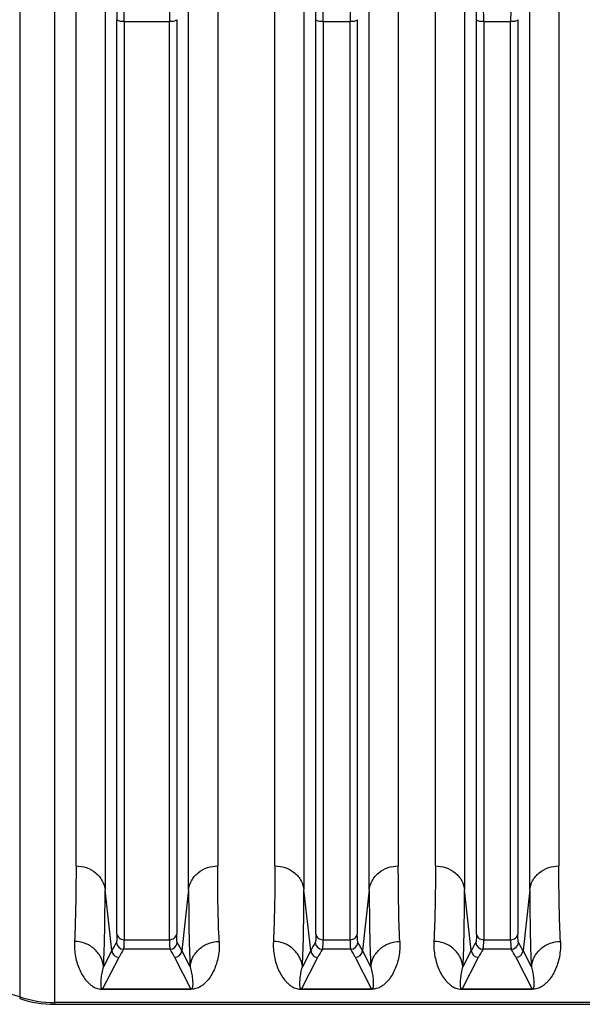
# Model space of a CAD drawing. Extents: x -3114 to 1181, y 8 to 2299.
# Tile 6 of 71: x -1885 to -1808, y 237 to 371. Entities that reach past the tile are written whole.
import ezdxf

# ---------------------------------------------------------------- set-up
doc = ezdxf.new("R2010")
doc.units = 0
doc.header["$LTSCALE"] = 65.395
doc.layers.get('0').update_dxf_attribs({"linetype": 'CONTINUOUS'})

msp = doc.modelspace()

# ---------------------------------------------------------------- linework, layer by layer
at = {"color": 9, "linetype": 'CONTINUOUS'}
for p, q in [((-1885.48, 637.97), (-1885.48, 237.29)), ((-1880.7, 569.15), (-1880.7, 236.51)), ((-1877.76, 255.46), (-1877.76, 378.42)), ((-1858.35, 378.42), (-1858.35, 255.46)), ((-1850.51, 255.46), (-1850.51, 378.42)), ((-1833.6, 378.42), (-1833.6, 255.46)), ((-1828.51, 255.46), (-1828.51, 378.42)), ((-1811.6, 378.42), (-1811.6, 255.46)), ((-1873.78, 377.36), (-1873.78, 252.2)), ((-1862.33, 252.2), (-1862.33, 377.36)), ((-1846.53, 377.36), (-1846.53, 252.2)), ((-1837.58, 252.2), (-1837.58, 377.36)), ((-1824.53, 377.36), (-1824.53, 252.2)), ((-1815.58, 252.2), (-1815.58, 377.36)), ((-1872.15, 246.14), (-1872.15, 371.42)), ((-1871.15, 371.15), (-1871.15, 245.36)), ((-1871.15, 371.15), (-1864.96, 371.15)), ((-1864.96, 245.36), (-1864.96, 371.15)), ((-1863.97, 371.42), (-1863.97, 246.14)), ((-1844.9, 246.14), (-1844.9, 371.42)), ((-1843.9, 371.15), (-1843.9, 245.36)), ((-1843.9, 371.15), (-1840.21, 371.15)), ((-1840.21, 245.36), (-1840.21, 371.15)), ((-1839.22, 371.42), (-1839.22, 246.14)), ((-1822.9, 246.14), (-1822.9, 371.42)), ((-1821.9, 371.15), (-1818.21, 371.15)), ((-1821.9, 371.15), (-1821.9, 245.36)), ((-1818.21, 245.36), (-1818.21, 371.15)), ((-1817.22, 371.42), (-1817.22, 246.14)), ((-1872.85, 243.86), (-1873.78, 252.2)), ((-1862.33, 252.2), (-1863.26, 243.86)), ((-1845.6, 243.86), (-1846.53, 252.2)), ((-1837.58, 252.2), (-1838.51, 243.86)), ((-1823.6, 243.86), (-1824.53, 252.2)), ((-1815.58, 252.2), (-1816.51, 243.86)), ((-1871.15, 245.36), (-1864.96, 245.36)), ((-1843.9, 245.36), (-1840.21, 245.36)), ((-1821.9, 245.36), (-1818.21, 245.36)), ((-1874.11, 238.6), (-1871.86, 242.95)), ((-1872.85, 243.86), (-1873.99, 241.65)), ((-1864.87, 244.05), (-1871.24, 244.05)), ((-1864.25, 242.95), (-1862.01, 238.6)), ((-1862.12, 241.65), (-1863.26, 243.86)), ((-1846.86, 238.6), (-1844.61, 242.95)), ((-1845.6, 243.86), (-1846.74, 241.65)), ((-1840.12, 244.05), (-1843.99, 244.05)), ((-1839.5, 242.95), (-1837.26, 238.6)), ((-1837.37, 241.65), (-1838.51, 243.86)), ((-1824.86, 238.6), (-1822.61, 242.95)), ((-1823.6, 243.86), (-1824.74, 241.65)), ((-1818.12, 244.05), (-1821.99, 244.05)), ((-1817.5, 242.95), (-1815.26, 238.6)), ((-1815.37, 241.65), (-1816.51, 243.86)), ((-1610.06, 236.75), (-1880.7, 236.75))]:
    msp.add_line(p, q, dxfattribs=at)
at = {"color": 2, "linetype": 'CONTINUOUS'}
for p, q in [((-1862.01, 238.6), (-1874.11, 238.6)), ((-1874.11, 238.6), (-1874.11, 238.57)), ((-1874.11, 238.57), (-1862.01, 238.57)), ((-1862.01, 238.57), (-1862.01, 238.6)), ((-1837.26, 238.6), (-1846.86, 238.6)), ((-1846.86, 238.6), (-1846.86, 238.57)), ((-1846.86, 238.57), (-1837.26, 238.57)), ((-1837.26, 238.57), (-1837.26, 238.6)), ((-1815.26, 238.6), (-1824.86, 238.6)), ((-1824.86, 238.6), (-1824.86, 238.57)), ((-1824.86, 238.57), (-1815.26, 238.57)), ((-1815.26, 238.57), (-1815.26, 238.6))]:
    msp.add_line(p, q, dxfattribs=at)
at = {"color": 6, "linetype": 'CONTINUOUS'}
msp.add_line((-1880.7, 236.51), (-1610.06, 236.51), dxfattribs=at)
at = {"color": 9, "linetype": 'CONTINUOUS'}
for centre, radius, start, end in [((-1962.81, 371.4), 90.67, 0.01, 0.7714), ((-1981.13, 371.14), 109.98, 0.0032, 0.7005), ((-1753.19, 371.13), 111.77, 179.3052, 179.9912), ((-1935.56, 371.4), 90.67, 0.01, 0.7714), ((-1953.88, 371.14), 109.98, 0.0032, 0.7005), ((-1728.44, 371.13), 111.77, 179.3052, 179.9912), ((-1913.56, 371.4), 90.67, 0.01, 0.7714), ((-1931.88, 371.14), 109.98, 0.0032, 0.7005), ((-1706.44, 371.13), 111.77, 179.3052, 179.9912), ((-1855.94, 235.11), 19.04, 148.8447, 152.6625), ((-1871.24, 245.06), 1, 185.2752, 269.8387), ((-1864.88, 245.06), 1, 270.1605, 354.6363), ((-1828.69, 235.11), 19.04, 148.8447, 152.6625), ((-1843.99, 245.06), 1, 185.2752, 269.8387), ((-1840.13, 245.06), 1, 270.1605, 354.6363), ((-1806.69, 235.11), 19.04, 148.8447, 152.6625), ((-1821.99, 245.06), 1, 185.2752, 269.8387), ((-1818.13, 245.06), 1, 270.1605, 354.6363), ((-1871.86, 243.95), 1, 185.4311, 269.8752), ((-1855.47, 234.47), 18.46, 148.7192, 152.6505), ((-1881.01, 234.27), 18.87, 27.3924, 31.2374), ((-1864.26, 243.95), 1, 270.1248, 354.5689), ((-1844.61, 243.95), 1, 185.4311, 269.8752), ((-1828.22, 234.47), 18.46, 148.7192, 152.6505), ((-1856.26, 234.27), 18.87, 27.3924, 31.2374), ((-1839.51, 243.95), 1, 270.1248, 354.5689), ((-1822.61, 243.95), 1, 185.4311, 269.8752), ((-1806.22, 234.47), 18.46, 148.7192, 152.6505), ((-1834.26, 234.27), 18.87, 27.3924, 31.2374), ((-1817.51, 243.95), 1, 270.1248, 354.5689), ((-1891.85, 218.56), 20.01, 71.4438, 89.0008), ((-1880.7, 251.76), 15.01, 251.4438, 270.0002)]:
    msp.add_arc(centre, radius, start, end, dxfattribs=at)
at = {"color": 6, "linetype": 'CONTINUOUS'}
msp.add_arc((-1880.7, 251.5), 14.99, 251.422, 269.9998, dxfattribs=at)
at = {"color": 9, "linetype": 'CONTINUOUS'}
for points, knots in [([(-1871.15, 371.15), (-1871.27, 371.15), (-1871.49, 371.16), (-1871.8, 371.21), (-1872.02, 371.29), (-1872.13, 371.37), (-1872.15, 371.42)], [0, 0, 0, 0, 0.327686, 0.63726, 0.867808, 1, 1, 1, 1]), ([(-1863.97, 371.42), (-1863.98, 371.37), (-1864.09, 371.29), (-1864.32, 371.21), (-1864.62, 371.16), (-1864.85, 371.15), (-1864.96, 371.15)], [0, 0, 0, 0, 0.132192, 0.36274, 0.672314, 1, 1, 1, 1]), ([(-1843.9, 371.15), (-1844.02, 371.15), (-1844.24, 371.16), (-1844.55, 371.21), (-1844.77, 371.29), (-1844.88, 371.37), (-1844.9, 371.42)], [0, 0, 0, 0, 0.327686, 0.63726, 0.867808, 1, 1, 1, 1]), ([(-1839.22, 371.42), (-1839.23, 371.37), (-1839.34, 371.29), (-1839.57, 371.21), (-1839.87, 371.16), (-1840.1, 371.15), (-1840.21, 371.15)], [0, 0, 0, 0, 0.132192, 0.36274, 0.672314, 1, 1, 1, 1]), ([(-1821.9, 371.15), (-1822.02, 371.15), (-1822.24, 371.16), (-1822.55, 371.21), (-1822.77, 371.29), (-1822.88, 371.37), (-1822.9, 371.42)], [0, 0, 0, 0, 0.327686, 0.63726, 0.867808, 1, 1, 1, 1]), ([(-1817.22, 371.42), (-1817.23, 371.37), (-1817.34, 371.29), (-1817.57, 371.21), (-1817.87, 371.16), (-1818.1, 371.15), (-1818.21, 371.15)], [0, 0, 0, 0, 0.132192, 0.36274, 0.672314, 1, 1, 1, 1]), ([(-1877.76, 255.46), (-1877.76, 253.57), (-1877.79, 250.12), (-1877.89, 246.68), (-1877.97, 245.12)], [0, 0, 0, 0, 0.547353, 1, 1, 1, 1]), ([(-1877.76, 255.46), (-1877.29, 255.46), (-1876.32, 255.31), (-1875.24, 254.72), (-1874.55, 254.03), (-1874.03, 253.28), (-1873.83, 252.63), (-1873.78, 252.2)], [0, 0, 0, 0, 0.25116, 0.514527, 0.644426, 0.769808, 1, 1, 1, 1]), ([(-1862.33, 252.2), (-1862.29, 252.63), (-1862.08, 253.28), (-1861.57, 254.03), (-1860.88, 254.72), (-1859.79, 255.31), (-1858.82, 255.46), (-1858.35, 255.46)], [0, 0, 0, 0, 0.230192, 0.355574, 0.485473, 0.74884, 1, 1, 1, 1]), ([(-1858.14, 245.12), (-1858.22, 246.68), (-1858.33, 250.12), (-1858.35, 253.57), (-1858.35, 255.46)], [0, 0, 0, 0, 0.452648, 1, 1, 1, 1]), ([(-1850.51, 255.46), (-1850.51, 253.57), (-1850.54, 250.12), (-1850.64, 246.68), (-1850.72, 245.12)], [0, 0, 0, 0, 0.547353, 1, 1, 1, 1]), ([(-1850.51, 255.46), (-1850.04, 255.46), (-1849.07, 255.31), (-1847.99, 254.72), (-1847.3, 254.03), (-1846.78, 253.28), (-1846.58, 252.63), (-1846.53, 252.2)], [0, 0, 0, 0, 0.25116, 0.514527, 0.644426, 0.769808, 1, 1, 1, 1]), ([(-1837.58, 252.2), (-1837.54, 252.63), (-1837.33, 253.28), (-1836.82, 254.03), (-1836.13, 254.72), (-1835.04, 255.31), (-1834.07, 255.46), (-1833.6, 255.46)], [0, 0, 0, 0, 0.230192, 0.355574, 0.485473, 0.74884, 1, 1, 1, 1]), ([(-1833.39, 245.12), (-1833.47, 246.68), (-1833.58, 250.12), (-1833.6, 253.57), (-1833.6, 255.46)], [0, 0, 0, 0, 0.452648, 1, 1, 1, 1]), ([(-1828.51, 255.46), (-1828.51, 253.57), (-1828.54, 250.12), (-1828.64, 246.68), (-1828.72, 245.12)], [0, 0, 0, 0, 0.547353, 1, 1, 1, 1]), ([(-1828.51, 255.46), (-1828.04, 255.46), (-1827.07, 255.31), (-1825.99, 254.72), (-1825.3, 254.03), (-1824.78, 253.28), (-1824.58, 252.63), (-1824.53, 252.2)], [0, 0, 0, 0, 0.25116, 0.514527, 0.644426, 0.769808, 1, 1, 1, 1]), ([(-1815.58, 252.2), (-1815.54, 252.63), (-1815.33, 253.28), (-1814.82, 254.03), (-1814.13, 254.72), (-1813.04, 255.31), (-1812.07, 255.46), (-1811.6, 255.46)], [0, 0, 0, 0, 0.230192, 0.355574, 0.485473, 0.74884, 1, 1, 1, 1]), ([(-1811.39, 245.12), (-1811.47, 246.68), (-1811.58, 250.12), (-1811.6, 253.57), (-1811.6, 255.46)], [0, 0, 0, 0, 0.452648, 1, 1, 1, 1]), ([(-1873.99, 241.65), (-1873.91, 243.24), (-1873.81, 246.76), (-1873.78, 250.27), (-1873.78, 252.2)], [0, 0, 0, 0, 0.45262, 1, 1, 1, 1]), ([(-1862.33, 252.2), (-1862.33, 250.27), (-1862.31, 246.76), (-1862.2, 243.24), (-1862.12, 241.65)], [0, 0, 0, 0, 0.547382, 1, 1, 1, 1]), ([(-1846.74, 241.65), (-1846.66, 243.24), (-1846.56, 246.76), (-1846.53, 250.27), (-1846.53, 252.2)], [0, 0, 0, 0, 0.45262, 1, 1, 1, 1]), ([(-1837.58, 252.2), (-1837.58, 250.27), (-1837.56, 246.76), (-1837.45, 243.24), (-1837.37, 241.65)], [0, 0, 0, 0, 0.547382, 1, 1, 1, 1]), ([(-1824.74, 241.65), (-1824.66, 243.24), (-1824.56, 246.76), (-1824.53, 250.27), (-1824.53, 252.2)], [0, 0, 0, 0, 0.45262, 1, 1, 1, 1]), ([(-1815.58, 252.2), (-1815.58, 250.27), (-1815.56, 246.76), (-1815.45, 243.24), (-1815.37, 241.65)], [0, 0, 0, 0, 0.547382, 1, 1, 1, 1]), ([(-1872.15, 246.14), (-1872.15, 245.99), (-1872.15, 245.72), (-1872.16, 245.37), (-1872.19, 245.14), (-1872.21, 245.02), (-1872.23, 244.98), (-1872.23, 244.96)], [0, 0, 0, 0, 0.385243, 0.681945, 0.886748, 0.954562, 1, 1, 1, 1]), ([(-1872.15, 246.14), (-1872.14, 246.04), (-1872.06, 245.82), (-1871.76, 245.47), (-1871.39, 245.36), (-1871.15, 245.36)], [0, 0, 0, 0, 0.22681, 0.481043, 1, 1, 1, 1]), ([(-1864.96, 245.36), (-1864.73, 245.36), (-1864.36, 245.47), (-1864.05, 245.82), (-1863.98, 246.04), (-1863.97, 246.14)], [0, 0, 0, 0, 0.518957, 0.77319, 1, 1, 1, 1]), ([(-1863.88, 244.96), (-1863.89, 244.98), (-1863.9, 245.02), (-1863.93, 245.14), (-1863.95, 245.37), (-1863.96, 245.72), (-1863.97, 245.99), (-1863.97, 246.14)], [0, 0, 0, 0, 0.045414, 0.113203, 0.317979, 0.614707, 1, 1, 1, 1]), ([(-1844.9, 246.14), (-1844.9, 245.99), (-1844.9, 245.72), (-1844.91, 245.37), (-1844.94, 245.14), (-1844.96, 245.02), (-1844.98, 244.98), (-1844.98, 244.96)], [0, 0, 0, 0, 0.385243, 0.681945, 0.886748, 0.954562, 1, 1, 1, 1]), ([(-1844.9, 246.14), (-1844.89, 246.04), (-1844.81, 245.82), (-1844.51, 245.47), (-1844.14, 245.36), (-1843.9, 245.36)], [0, 0, 0, 0, 0.22681, 0.481043, 1, 1, 1, 1]), ([(-1840.21, 245.36), (-1839.98, 245.36), (-1839.61, 245.47), (-1839.3, 245.82), (-1839.23, 246.04), (-1839.22, 246.14)], [0, 0, 0, 0, 0.518957, 0.77319, 1, 1, 1, 1]), ([(-1839.13, 244.96), (-1839.14, 244.98), (-1839.15, 245.02), (-1839.18, 245.14), (-1839.2, 245.37), (-1839.21, 245.72), (-1839.22, 245.99), (-1839.22, 246.14)], [0, 0, 0, 0, 0.045414, 0.113203, 0.317979, 0.614707, 1, 1, 1, 1]), ([(-1822.9, 246.14), (-1822.9, 245.99), (-1822.9, 245.72), (-1822.91, 245.37), (-1822.94, 245.14), (-1822.96, 245.02), (-1822.98, 244.98), (-1822.98, 244.96)], [0, 0, 0, 0, 0.385243, 0.681945, 0.886748, 0.954562, 1, 1, 1, 1]), ([(-1822.9, 246.14), (-1822.89, 246.04), (-1822.81, 245.82), (-1822.51, 245.47), (-1822.14, 245.36), (-1821.9, 245.36)], [0, 0, 0, 0, 0.22681, 0.481043, 1, 1, 1, 1]), ([(-1818.21, 245.36), (-1817.98, 245.36), (-1817.61, 245.47), (-1817.3, 245.82), (-1817.23, 246.04), (-1817.22, 246.14)], [0, 0, 0, 0, 0.518957, 0.77319, 1, 1, 1, 1]), ([(-1817.13, 244.96), (-1817.14, 244.98), (-1817.15, 245.02), (-1817.18, 245.14), (-1817.2, 245.37), (-1817.21, 245.72), (-1817.22, 245.99), (-1817.22, 246.14)], [0, 0, 0, 0, 0.045414, 0.113203, 0.317979, 0.614707, 1, 1, 1, 1]), ([(-1877.97, 245.12), (-1878.01, 244.42), (-1877.94, 243.38), (-1877.61, 242.08), (-1877.28, 241.21), (-1876.85, 240.41), (-1876.41, 239.81), (-1875.99, 239.37), (-1875.6, 239.05), (-1875.19, 238.8), (-1874.68, 238.61), (-1874.33, 238.57), (-1874.11, 238.57)], [0, 0, 0, 0, 0.252679, 0.3689, 0.479926, 0.587275, 0.693607, 0.748273, 0.806448, 0.874444, 0.9197, 1, 1, 1, 1]), ([(-1873.99, 241.65), (-1874.04, 242.1), (-1874.32, 243.03), (-1875.23, 244.19), (-1876.53, 244.94), (-1877.5, 245.12), (-1877.97, 245.12)], [0, 0, 0, 0, 0.236494, 0.493398, 0.754352, 1, 1, 1, 1]), ([(-1871.24, 244.05), (-1871.23, 244.07), (-1871.22, 244.12), (-1871.19, 244.25), (-1871.17, 244.5), (-1871.15, 244.89), (-1871.15, 245.19), (-1871.15, 245.36)], [0, 0, 0, 0, 0.044819, 0.112356, 0.31718, 0.614128, 1, 1, 1, 1]), ([(-1864.96, 245.36), (-1864.96, 245.19), (-1864.96, 244.89), (-1864.94, 244.5), (-1864.92, 244.25), (-1864.9, 244.12), (-1864.88, 244.07), (-1864.87, 244.05)], [0, 0, 0, 0, 0.385872, 0.682819, 0.887644, 0.955181, 1, 1, 1, 1]), ([(-1863.26, 243.86), (-1863.31, 243.95), (-1863.5, 244.32), (-1863.71, 244.69), (-1863.88, 244.96)], [0, 0, 0, 0, 0.246482, 1, 1, 1, 1]), ([(-1862.12, 241.65), (-1862.07, 242.1), (-1861.8, 243.03), (-1860.88, 244.19), (-1859.59, 244.94), (-1858.61, 245.12), (-1858.14, 245.12)], [0, 0, 0, 0, 0.236494, 0.493399, 0.754352, 1, 1, 1, 1]), ([(-1858.14, 245.12), (-1858.1, 244.42), (-1858.17, 243.38), (-1858.5, 242.08), (-1858.83, 241.21), (-1859.26, 240.41), (-1859.7, 239.81), (-1860.13, 239.37), (-1860.51, 239.05), (-1860.93, 238.8), (-1861.43, 238.61), (-1861.78, 238.57), (-1862.01, 238.57)], [0, 0, 0, 0, 0.252679, 0.368901, 0.479926, 0.587276, 0.693608, 0.748273, 0.806448, 0.874445, 0.9197, 1, 1, 1, 1]), ([(-1850.72, 245.12), (-1850.76, 244.42), (-1850.69, 243.38), (-1850.36, 242.08), (-1850.03, 241.21), (-1849.6, 240.41), (-1849.16, 239.81), (-1848.74, 239.37), (-1848.35, 239.05), (-1847.94, 238.8), (-1847.43, 238.61), (-1847.08, 238.57), (-1846.86, 238.57)], [0, 0, 0, 0, 0.252679, 0.3689, 0.479926, 0.587275, 0.693607, 0.748273, 0.806448, 0.874444, 0.9197, 1, 1, 1, 1]), ([(-1846.74, 241.65), (-1846.79, 242.1), (-1847.07, 243.03), (-1847.98, 244.19), (-1849.28, 244.94), (-1850.25, 245.12), (-1850.72, 245.12)], [0, 0, 0, 0, 0.236494, 0.493398, 0.754352, 1, 1, 1, 1]), ([(-1843.99, 244.05), (-1843.98, 244.07), (-1843.97, 244.12), (-1843.94, 244.25), (-1843.92, 244.5), (-1843.9, 244.89), (-1843.9, 245.19), (-1843.9, 245.36)], [0, 0, 0, 0, 0.044819, 0.112356, 0.31718, 0.614128, 1, 1, 1, 1]), ([(-1840.21, 245.36), (-1840.21, 245.19), (-1840.21, 244.89), (-1840.19, 244.5), (-1840.17, 244.25), (-1840.15, 244.12), (-1840.13, 244.07), (-1840.12, 244.05)], [0, 0, 0, 0, 0.385872, 0.682819, 0.887644, 0.955181, 1, 1, 1, 1]), ([(-1838.51, 243.86), (-1838.56, 243.95), (-1838.75, 244.32), (-1838.96, 244.69), (-1839.13, 244.96)], [0, 0, 0, 0, 0.246482, 1, 1, 1, 1]), ([(-1837.37, 241.65), (-1837.32, 242.1), (-1837.05, 243.03), (-1836.13, 244.19), (-1834.84, 244.94), (-1833.86, 245.12), (-1833.39, 245.12)], [0, 0, 0, 0, 0.236494, 0.493399, 0.754352, 1, 1, 1, 1]), ([(-1833.39, 245.12), (-1833.35, 244.42), (-1833.42, 243.38), (-1833.75, 242.08), (-1834.08, 241.21), (-1834.51, 240.41), (-1834.95, 239.81), (-1835.38, 239.37), (-1835.76, 239.05), (-1836.18, 238.8), (-1836.68, 238.61), (-1837.03, 238.57), (-1837.26, 238.57)], [0, 0, 0, 0, 0.252679, 0.368901, 0.479926, 0.587276, 0.693608, 0.748273, 0.806448, 0.874445, 0.9197, 1, 1, 1, 1]), ([(-1828.72, 245.12), (-1828.76, 244.42), (-1828.69, 243.38), (-1828.36, 242.08), (-1828.03, 241.21), (-1827.6, 240.41), (-1827.16, 239.81), (-1826.74, 239.37), (-1826.35, 239.05), (-1825.94, 238.8), (-1825.43, 238.61), (-1825.08, 238.57), (-1824.86, 238.57)], [0, 0, 0, 0, 0.252679, 0.3689, 0.479926, 0.587275, 0.693607, 0.748273, 0.806448, 0.874444, 0.9197, 1, 1, 1, 1]), ([(-1824.74, 241.65), (-1824.79, 242.1), (-1825.07, 243.03), (-1825.98, 244.19), (-1827.28, 244.94), (-1828.25, 245.12), (-1828.72, 245.12)], [0, 0, 0, 0, 0.236494, 0.493398, 0.754352, 1, 1, 1, 1]), ([(-1821.99, 244.05), (-1821.98, 244.07), (-1821.97, 244.12), (-1821.94, 244.25), (-1821.92, 244.5), (-1821.9, 244.89), (-1821.9, 245.19), (-1821.9, 245.36)], [0, 0, 0, 0, 0.044819, 0.112356, 0.31718, 0.614128, 1, 1, 1, 1]), ([(-1818.21, 245.36), (-1818.21, 245.19), (-1818.21, 244.89), (-1818.19, 244.5), (-1818.17, 244.25), (-1818.15, 244.12), (-1818.13, 244.07), (-1818.12, 244.05)], [0, 0, 0, 0, 0.385872, 0.682819, 0.887644, 0.955181, 1, 1, 1, 1]), ([(-1816.51, 243.86), (-1816.56, 243.95), (-1816.75, 244.32), (-1816.96, 244.69), (-1817.13, 244.96)], [0, 0, 0, 0, 0.246482, 1, 1, 1, 1]), ([(-1815.37, 241.65), (-1815.32, 242.1), (-1815.05, 243.03), (-1814.13, 244.19), (-1812.84, 244.94), (-1811.86, 245.12), (-1811.39, 245.12)], [0, 0, 0, 0, 0.236494, 0.493399, 0.754352, 1, 1, 1, 1]), ([(-1811.39, 245.12), (-1811.35, 244.42), (-1811.42, 243.38), (-1811.75, 242.08), (-1812.08, 241.21), (-1812.51, 240.41), (-1812.95, 239.81), (-1813.38, 239.37), (-1813.76, 239.05), (-1814.18, 238.8), (-1814.68, 238.61), (-1815.03, 238.57), (-1815.26, 238.57)], [0, 0, 0, 0, 0.252679, 0.368901, 0.479926, 0.587276, 0.693608, 0.748273, 0.806448, 0.874445, 0.9197, 1, 1, 1, 1]), ([(-1874.11, 238.6), (-1874.14, 238.6), (-1874.18, 238.61), (-1874.24, 238.66), (-1874.27, 238.73), (-1874.3, 238.82), (-1874.32, 238.93), (-1874.33, 239.07), (-1874.34, 239.31), (-1874.33, 239.61), (-1874.29, 240.13), (-1874.2, 240.81), (-1874.07, 241.36), (-1873.99, 241.65)], [0, 0, 0, 0, 0.026631, 0.043372, 0.07172, 0.098685, 0.125472, 0.17951, 0.234633, 0.348605, 0.467771, 0.722238, 1, 1, 1, 1]), ([(-1862.12, 241.65), (-1862.04, 241.36), (-1861.92, 240.81), (-1861.82, 240.13), (-1861.78, 239.61), (-1861.77, 239.31), (-1861.78, 239.07), (-1861.8, 238.93), (-1861.82, 238.82), (-1861.84, 238.73), (-1861.88, 238.66), (-1861.93, 238.61), (-1861.98, 238.6), (-1862.01, 238.6)], [0, 0, 0, 0, 0.277762, 0.532229, 0.651395, 0.765367, 0.82049, 0.874527, 0.901314, 0.92828, 0.956627, 0.973368, 1, 1, 1, 1]), ([(-1846.86, 238.6), (-1846.89, 238.6), (-1846.93, 238.61), (-1846.99, 238.66), (-1847.02, 238.73), (-1847.05, 238.82), (-1847.07, 238.93), (-1847.08, 239.07), (-1847.09, 239.31), (-1847.08, 239.61), (-1847.04, 240.13), (-1846.95, 240.81), (-1846.82, 241.36), (-1846.74, 241.65)], [0, 0, 0, 0, 0.026631, 0.043372, 0.07172, 0.098685, 0.125472, 0.17951, 0.234633, 0.348605, 0.467771, 0.722238, 1, 1, 1, 1]), ([(-1837.37, 241.65), (-1837.29, 241.36), (-1837.17, 240.81), (-1837.07, 240.13), (-1837.03, 239.61), (-1837.02, 239.31), (-1837.03, 239.07), (-1837.05, 238.93), (-1837.07, 238.82), (-1837.09, 238.73), (-1837.13, 238.66), (-1837.18, 238.61), (-1837.23, 238.6), (-1837.26, 238.6)], [0, 0, 0, 0, 0.277762, 0.532229, 0.651395, 0.765367, 0.82049, 0.874527, 0.901314, 0.92828, 0.956627, 0.973368, 1, 1, 1, 1]), ([(-1824.86, 238.6), (-1824.89, 238.6), (-1824.93, 238.61), (-1824.99, 238.66), (-1825.02, 238.73), (-1825.05, 238.82), (-1825.07, 238.93), (-1825.08, 239.07), (-1825.09, 239.31), (-1825.08, 239.61), (-1825.04, 240.13), (-1824.95, 240.81), (-1824.82, 241.36), (-1824.74, 241.65)], [0, 0, 0, 0, 0.026631, 0.043372, 0.07172, 0.098685, 0.125472, 0.17951, 0.234633, 0.348605, 0.467771, 0.722238, 1, 1, 1, 1]), ([(-1815.37, 241.65), (-1815.29, 241.36), (-1815.17, 240.81), (-1815.07, 240.13), (-1815.03, 239.61), (-1815.02, 239.31), (-1815.03, 239.07), (-1815.05, 238.93), (-1815.07, 238.82), (-1815.09, 238.73), (-1815.13, 238.66), (-1815.18, 238.61), (-1815.23, 238.6), (-1815.26, 238.6)], [0, 0, 0, 0, 0.277762, 0.532229, 0.651395, 0.765367, 0.82049, 0.874527, 0.901314, 0.92828, 0.956627, 0.973368, 1, 1, 1, 1])]:
    msp.add_open_spline(points, degree=3, knots=knots, dxfattribs=at)

doc.saveas('drawing.dxf')
